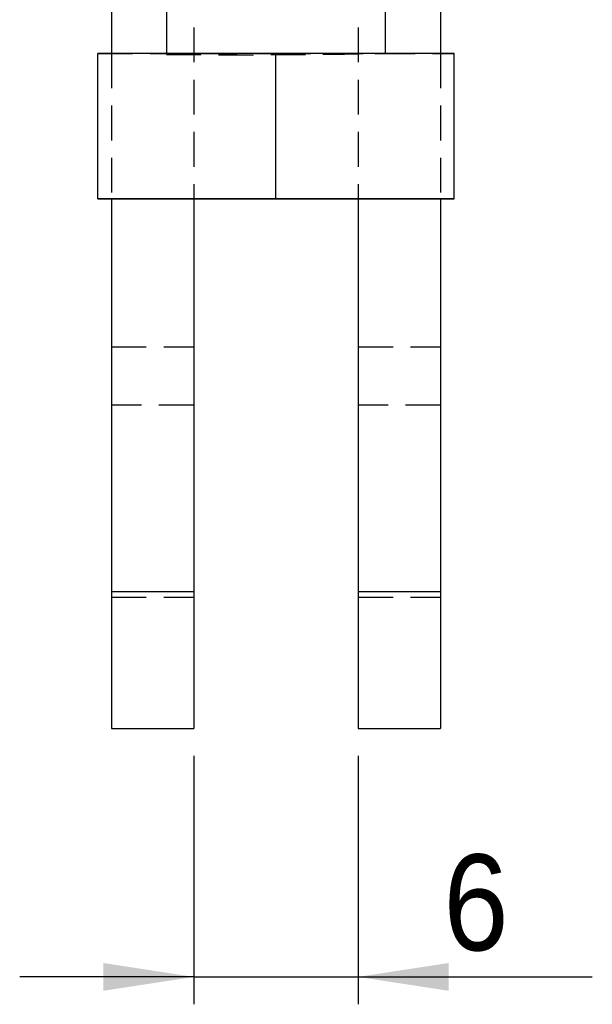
# Model space of a CAD drawing. Extents: x 37 to 394, y 12 to 285.
# Tile 4 of 7: x 230 to 251, y 111 to 147. Entities that reach past the tile are written whole.
import ezdxf

# ---------------------------------------------------------------- set-up
doc = ezdxf.new("R2010")
doc.units = 0
doc.linetypes.add('SLD-SÓLIDA', pattern=[0])
doc.linetypes.add('SLD-TRACEJADA', pattern=[1.905, 1.27, -0.635])
doc.layers.get('0').update_dxf_attribs({"linetype": 'CONTINUOUS'})
doc.styles.add('SLDTEXTSTYLE0', font='GOTHIC.TTF', dxfattribs={"width": 0.913})
doc.dimstyles.new('SLDDIMSTYLE4', dxfattribs={"dimtxt": 3.5, "dimasz": 3.302, "dimexe": 0, "dimexo": 0.0625, "dimgap": 0.875, "dimtad": 1, "dimrnd": 1e-09, "dimzin": 12, "dimtxsty": 'SLDTEXTSTYLE0', "dimsah": 1, "dimcen": 0.09, "dimazin": 3, "dimtfac": 1, "dimtmove": 0, "dimatfit": 3, "dimtolj": 1, "dimtzin": 12})

# ---------------------------------------------------------------- blocks, each defined once
blk = doc.blocks.new('*D16')
for p, q in [((236.21, 120.381), (236.21, 111.317)), ((242.21, 120.381), (242.21, 111.317)), ((236.21, 112.317), (229.86, 112.317)), ((236.21, 112.317), (242.21, 112.317)), ((242.21, 112.317), (250.75, 112.317))]:
    blk.add_line(p, q)
for points in [[(236.21, 112.317), (232.908, 112.825), (232.908, 111.809)], [(242.21, 112.317), (245.512, 111.809), (245.512, 112.825)]]:
    blk.add_solid(points)
at = {"insert": (245.32, 116.787, -17.654), "char_height": 3.5, "attachment_point": 1, "style": 'SLDTEXTSTYLE0'}
blk.add_mtext('6', dxfattribs=at)

msp = doc.modelspace()

# ---------------------------------------------------------------- linework, layer by layer
at = {"color": 7, "linetype": 'SLD-SÓLIDA'}
for p, q in [((233.209884, 149.015541), (233.209884, 146.017815)), ((235.209884, 149.015543), (235.209884, 146.018463)), ((243.209885, 146.018463), (243.209885, 149.015543)), ((245.209885, 149.015541), (245.209885, 146.017815)), ((239.209885, 146.019761), (232.709884, 146.017653)), ((232.709884, 140.717654), (232.709884, 146.017653)), ((239.209885, 140.719763), (239.209885, 146.019761)), ((245.709885, 146.017653), (239.209885, 146.019761)), ((245.709885, 140.717654), (245.709885, 146.017653)), ((239.209885, 140.719763), (232.709884, 140.717654)), ((232.709884, 140.717654), (232.709884, 140.713433)), ((232.709884, 140.713433), (239.209885, 140.711325)), ((233.209884, 140.713273), (233.209884, 126.381031)), ((236.209885, 140.712297), (236.209885, 126.381031)), ((245.709885, 140.717654), (239.209885, 140.719763)), ((239.209885, 140.711325), (245.709885, 140.713433)), ((242.209885, 140.712297), (242.209885, 126.381031)), ((245.209885, 140.713273), (245.209885, 126.381031)), ((245.709885, 140.713433), (245.709885, 140.717654)), ((233.209884, 126.381031), (236.209885, 126.381031)), ((233.209884, 126.381031), (233.209884, 121.381032)), ((236.209885, 126.381031), (236.209885, 121.381032)), ((242.209885, 126.381031), (245.209885, 126.381031)), ((242.209885, 126.381031), (242.209885, 121.381032)), ((245.209885, 126.381031), (245.209885, 121.381032)), ((233.209884, 121.381032), (236.209885, 121.381032)), ((242.209885, 121.381032), (245.209885, 121.381032))]:
    msp.add_line(p, q, dxfattribs=at)
at = {"color": 7, "linetype": 'SLD-TRACEJADA'}
for p, q in [((236.209885, 148.869957), (236.209885, 140.712297)), ((242.209885, 148.869957), (242.209885, 140.712297)), ((232.709884, 146.013434), (239.209885, 146.011325)), ((233.209884, 146.017815), (233.209884, 140.713273)), ((235.209884, 146.018463), (235.209884, 146.015542)), ((239.209885, 146.011325), (245.709885, 146.013434)), ((243.209885, 146.015542), (243.209885, 146.018463)), ((245.209885, 146.017815), (245.209885, 140.713273)), ((239.209885, 140.711325), (239.209885, 140.719763)), ((233.209884, 135.313767), (236.209885, 135.313767)), ((242.209885, 135.313767), (245.209885, 135.313767)), ((236.209885, 133.181031), (233.209884, 133.181031)), ((245.209885, 133.181031), (242.209885, 133.181031)), ((233.209884, 126.381031), (236.209885, 126.381031)), ((233.209884, 126.181031), (236.209885, 126.181031)), ((242.209885, 126.381031), (245.209885, 126.381031)), ((242.209885, 126.181031), (245.209885, 126.181031))]:
    msp.add_line(p, q, dxfattribs=at)
msp.add_arc((237.784861, 486.165087), 340.192804, 269.56627167, 270.91372927, dxfattribs=at)

# ---------------------------------------------------------------- dimensions: what is measured, and where the dimension line sits
dim = msp.add_linear_dim(base=(242.209885, 112.316754), p1=(236.209885, 121.381031), p2=(242.209885, 121.381031), dimstyle='SLDDIMSTYLE4')
dim.commit()
dim.dimension.update_dxf_attribs({"geometry": '*D16', "text_midpoint": (248.035343, 112.316754), "dimtype": 160})

doc.saveas('drawing.dxf')
